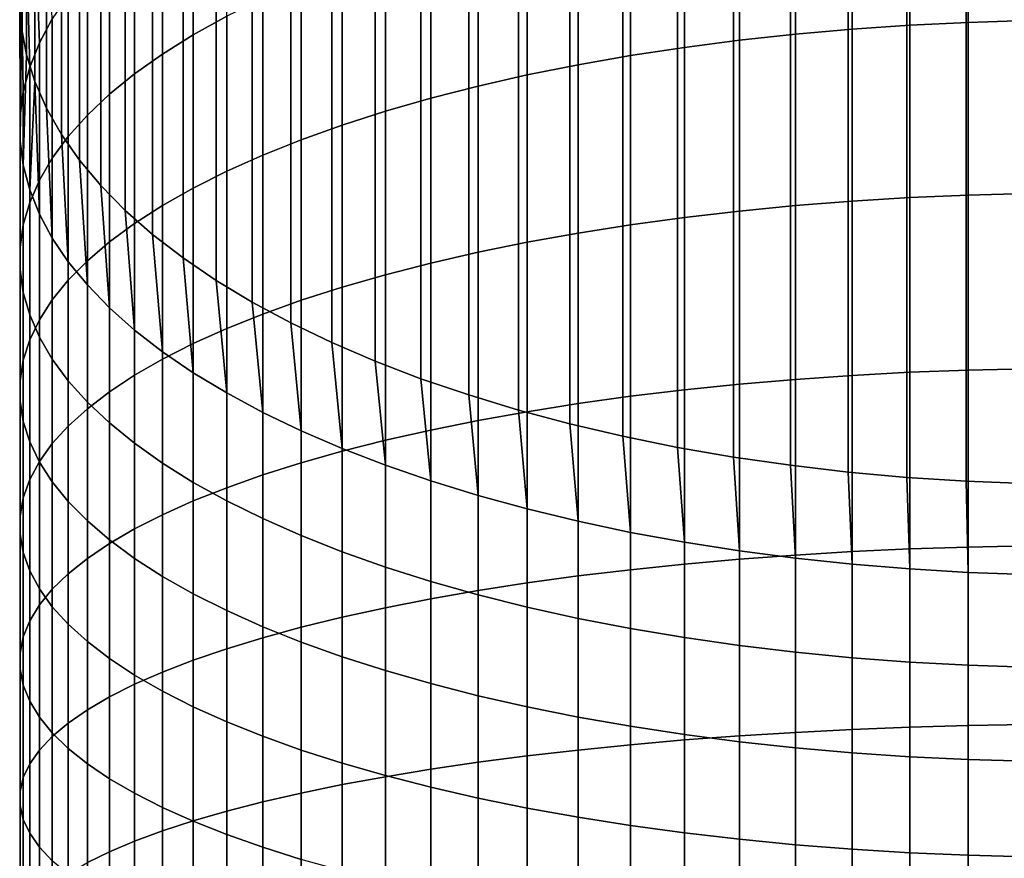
# Model space of a CAD drawing. Header units: metres. Extents: x -82 to 82, y -314 to 27.
# Tile 38 of 256: x -13 to -1, y -245 to -235. Entities that reach past the tile are written whole.
import ezdxf

# ---------------------------------------------------------------- set-up
doc = ezdxf.new("R2010")
doc.units = ezdxf.units.M
doc.layers.add('solid_K_24_41_04_000C07', color=7, linetype='CONTINUOUS')

msp = doc.modelspace()

# ---------------------------------------------------------------- linework, layer by layer
at = {"layer": 'solid_K_24_41_04_000C07'}
for points in [[(-12.979548, -234.911591, 290.451385), (-13, -234.580658, 291.100861), (-13, -24.570427, 184.095291), (-12.979548, -24.901348, 183.445831)], [(-12.918259, -235.24147, 289.803955), (-12.979548, -234.911591, 290.451385), (-12.979548, -24.901348, 183.445831), (-12.918259, -25.231228, 182.798401)], [(-12.816323, -235.56926, 289.160614), (-12.918259, -235.24147, 289.803955), (-12.918259, -25.231228, 182.798401), (-12.816323, -25.559029, 182.15506)], [(-12.674063, -235.893951, 288.523376), (-12.816323, -235.56926, 289.160614), (-12.816323, -25.559029, 182.15506), (-12.674063, -25.883718, 181.517822)], [(-12.491925, -236.214508, 287.894257), (-12.674063, -235.893951, 288.523376), (-12.674063, -25.883718, 181.517822), (-12.491925, -26.204277, 180.888687)], [(-12.270483, -236.529938, 287.275208), (-12.491925, -236.214508, 287.894257), (-12.491925, -26.204277, 180.888687), (-12.270483, -26.519693, 180.269638)], [(-12.010434, -236.839218, 286.668213), (-12.270483, -236.529938, 287.275208), (-12.270483, -26.519693, 180.269638), (-12.010434, -26.828978, 179.662643)], [(-11.712595, -237.141388, 286.075134), (-12.010434, -236.839218, 286.668213), (-12.010434, -26.828978, 179.662643), (-11.712595, -27.131155, 179.06958)], [(-11.377905, -237.435516, 285.497894), (-11.712595, -237.141388, 286.075134), (-11.712595, -27.131155, 179.06958), (-11.377905, -27.425276, 178.49234)], [(-11.007415, -237.720657, 284.938293), (-11.377905, -237.435516, 285.497894), (-11.377905, -27.425276, 178.49234), (-11.007415, -27.710415, 177.932724)], [(-10.602291, -237.995911, 284.398041), (-11.007415, -237.720657, 284.938293), (-11.007415, -27.710415, 177.932724), (-10.602291, -27.985674, 177.392502)], [(-10.163809, -238.260422, 283.878906), (-10.602291, -237.995911, 284.398041), (-10.602291, -27.985674, 177.392502), (-10.163809, -28.250187, 176.873352)], [(-9.693348, -238.513367, 283.382507), (-10.163809, -238.260422, 283.878906), (-10.163809, -28.250187, 176.873352), (-9.693348, -28.503122, 176.376938)], [(-9.192389, -238.753922, 282.91037), (-9.693348, -238.513367, 283.382507), (-9.693348, -28.503122, 176.376938), (-9.192389, -28.743685, 175.904816)], [(-8.662505, -238.981354, 282.46402), (-9.192389, -238.753922, 282.91037), (-9.192389, -28.743685, 175.904816), (-8.662505, -28.971115, 175.45845)], [(-8.105368, -239.194931, 282.04483), (-8.662505, -238.981354, 282.46402), (-8.662505, -28.971115, 175.45845), (-8.105368, -29.1847, 175.039276)], [(-7.522727, -239.393997, 281.654144), (-8.105368, -239.194931, 282.04483), (-8.105368, -29.1847, 175.039276), (-7.522727, -29.383766, 174.64859)], [(-6.916417, -239.577927, 281.293182), (-7.522727, -239.393997, 281.654144), (-7.522727, -29.383766, 174.64859), (-6.916417, -29.56769, 174.287613)], [(-6.288345, -239.746124, 280.963074), (-6.916417, -239.577927, 281.293182), (-6.916417, -29.56769, 174.287613), (-6.288345, -29.735888, 173.957504)], [(-5.640489, -239.898071, 280.664856), (-6.288345, -239.746124, 280.963074), (-6.288345, -29.735888, 173.957504), (-5.640489, -29.887835, 173.659302)], [(-4.974885, -240.033295, 280.399475), (-5.640489, -239.898071, 280.664856), (-5.640489, -29.887835, 173.659302), (-4.974885, -30.02305, 173.393921)], [(-4.293628, -240.151352, 280.167786), (-4.974885, -240.033295, 280.399475), (-4.974885, -30.02305, 173.393921), (-4.293628, -30.141109, 173.162216)], [(-3.598862, -240.251877, 279.970459), (-4.293628, -240.151352, 280.167786), (-4.293628, -30.141109, 173.162216), (-3.598862, -30.241642, 172.964905)], [(-2.892772, -240.334564, 279.808167), (-3.598862, -240.251877, 279.970459), (-3.598862, -30.241642, 172.964905), (-2.892772, -30.324331, 172.802628)], [(-2.177581, -240.399155, 279.681427), (-2.892772, -240.334564, 279.808167), (-2.892772, -30.324331, 172.802628), (-2.177581, -30.388916, 172.675873)], [(-1.455538, -240.445435, 279.590607), (-2.177581, -240.399155, 279.681427), (-2.177581, -30.388916, 172.675873), (-1.455538, -30.435194, 172.585037)], [(-0.728916, -240.473251, 279.53598), (-1.455538, -240.445435, 279.590607), (-1.455538, -30.435194, 172.585037), (-0.728916, -30.463018, 172.530426)], [(-2.13973, -234.880463, 305.211243), (-1.430107, -234.846207, 305.303497), (-1.430107, -232.767578, 304.485626), (-2.13973, -232.805374, 304.394775)], [(-1.430107, -234.846207, 305.303497), (-0.716141, -234.825607, 305.358948), (-0.716141, -232.744858, 304.540253), (-1.430107, -232.767578, 304.485626)], [(-3.537345, -234.989502, 304.917633), (-2.842854, -234.928268, 305.082489), (-2.842854, -232.858109, 304.267975), (-3.537345, -232.925644, 304.10556)], [(-2.842854, -234.928268, 305.082489), (-2.13973, -234.880463, 305.211243), (-2.13973, -232.805374, 304.394775), (-2.842854, -232.858109, 304.267975)], [(-10.883164, -234.999008, 299.120392), (-10.474946, -234.772934, 299.663971), (-10.474946, -232.911804, 298.847504), (-10.883164, -233.158691, 298.313019)], [(-4.892022, -235.151398, 304.481659), (-4.221093, -235.06395, 304.717133), (-4.221093, -233.007767, 303.908112), (-4.892022, -233.104233, 303.676178)], [(-4.221093, -235.06395, 304.717133), (-3.537345, -234.989502, 304.917633), (-3.537345, -232.925644, 304.10556), (-4.221093, -233.007767, 303.908112)], [(-5.548094, -235.251587, 304.211884), (-4.892022, -235.151398, 304.481659), (-4.892022, -233.104233, 303.676178), (-5.548094, -233.214752, 303.410461)], [(-11.25833, -235.233383, 298.556854), (-10.883164, -234.999008, 299.120392), (-10.883164, -233.158691, 298.313019), (-11.25833, -233.414612, 297.758942)], [(-6.187316, -235.364197, 303.90863), (-5.548094, -235.251587, 304.211884), (-5.548094, -233.214752, 303.410461), (-6.187316, -233.338974, 303.111786)], [(-12.602203, -234.802048, 294.755219), (-12.674063, -233.26738, 293.678345), (-12.816323, -233.592072, 293.041107), (-12.758869, -235.0952, 294.120575)], [(-6.807748, -235.488892, 303.572815), (-6.187316, -235.364197, 303.90863), (-6.187316, -233.338974, 303.111786), (-6.807748, -233.476532, 302.781036)], [(-11.599305, -235.475342, 297.975098), (-11.25833, -235.233383, 298.556854), (-11.25833, -233.414612, 297.758942), (-11.599305, -233.678818, 297.186951)], [(-7.407505, -235.625305, 303.205505), (-6.807748, -235.488892, 303.572815), (-6.807748, -233.476532, 302.781036), (-7.407505, -233.626999, 302.41925)], [(-12.758869, -235.0952, 294.120575), (-12.816323, -233.592072, 293.041107), (-12.918259, -233.919861, 292.397736), (-12.876787, -235.39151, 293.479065)], [(-11.905053, -235.724152, 297.376892), (-11.599305, -235.475342, 297.975098), (-11.599305, -233.678818, 297.186951), (-11.905053, -233.9505, 296.598785)], [(-7.984765, -235.77301, 302.807739), (-7.407505, -235.625305, 303.205505), (-7.407505, -233.626999, 302.41925), (-7.984765, -233.789932, 302.027496)], [(-8.537776, -235.931564, 302.380798), (-7.984765, -235.77301, 302.807739), (-7.984765, -233.789932, 302.027496), (-8.537776, -233.964828, 301.606964)], [(-12.876787, -235.39151, 293.479065), (-12.918259, -233.919861, 292.397736), (-12.979548, -234.249741, 291.750336), (-12.955599, -235.690109, 292.832611)], [(-12.174646, -235.979034, 296.764038), (-11.905053, -235.724152, 297.376892), (-11.905053, -233.9505, 296.598785), (-12.174646, -234.228836, 295.996185)], [(-9.064858, -236.100479, 301.925934), (-8.537776, -235.931564, 302.380798), (-8.537776, -233.964828, 301.606964), (-9.064858, -234.151169, 301.158966)], [(-9.564411, -236.279251, 301.44455), (-9.064858, -236.100479, 301.925934), (-9.064858, -234.151169, 301.158966), (-9.564411, -234.348358, 300.684814)], [(-12.955599, -235.690109, 292.832611), (-12.979548, -234.249741, 291.750336), (-13, -234.580658, 291.100861), (-12.995064, -235.990067, 292.183228)], [(-12.407265, -236.239243, 296.138397), (-12.174646, -235.979034, 296.764038), (-12.174646, -234.228836, 295.996185), (-12.407265, -234.51297, 295.381042)], [(-10.034917, -236.467331, 300.93808), (-9.564411, -236.279251, 301.44455), (-9.564411, -234.348358, 300.684814), (-10.034917, -234.555832, 300.185974)], [(-12.602203, -236.503983, 295.501862), (-12.407265, -236.239243, 296.138397), (-12.407265, -234.51297, 295.381042), (-12.602203, -234.802048, 294.755219)], [(-10.474946, -236.664139, 300.408112), (-10.034917, -236.467331, 300.93808), (-10.034917, -234.555832, 300.185974), (-10.474946, -234.772934, 299.663971)], [(-12.995064, -235.990067, 292.183228), (-13, -234.580658, 291.100861), (-12.979548, -234.911591, 290.451385), (-12.995064, -236.290482, 291.532837)], [(-12.758869, -236.77243, 294.856384), (-12.602203, -236.503983, 295.501862), (-12.602203, -234.802048, 294.755219), (-12.758869, -235.0952, 294.120575)], [(-10.883164, -236.869095, 299.856201), (-10.474946, -236.664139, 300.408112), (-10.474946, -234.772934, 299.663971), (-10.883164, -234.999008, 299.120392)], [(-12.995064, -236.290482, 291.532837), (-12.979548, -234.911591, 290.451385), (-12.918259, -235.24147, 289.803955), (-12.955599, -236.590439, 290.883453)], [(-3.537345, -237.083115, 305.649506), (-2.842854, -237.028305, 305.816589), (-2.842854, -234.928268, 305.082489), (-3.537345, -234.989502, 304.917633)], [(-2.842854, -237.028305, 305.816589), (-2.13973, -236.985489, 305.947113), (-2.13973, -234.880463, 305.211243), (-2.842854, -234.928268, 305.082489)], [(-2.13973, -236.985489, 305.947113), (-1.430107, -236.954819, 306.040588), (-1.430107, -234.846207, 305.303497), (-2.13973, -234.880463, 305.211243)], [(-1.430107, -236.954819, 306.040588), (-0.716141, -236.936371, 306.096802), (-0.716141, -234.825607, 305.358948), (-1.430107, -234.846207, 305.303497)], [(-11.25833, -237.081573, 299.284058), (-10.883164, -236.869095, 299.856201), (-10.883164, -234.999008, 299.120392), (-11.25833, -235.233383, 298.556854)], [(-4.221093, -237.14978, 305.446289), (-3.537345, -237.083115, 305.649506), (-3.537345, -234.989502, 304.917633), (-4.221093, -235.06395, 304.717133)], [(-12.876787, -237.043793, 294.203918), (-12.758869, -236.77243, 294.856384), (-12.758869, -235.0952, 294.120575), (-12.876787, -235.39151, 293.479065)], [(-5.548094, -237.317795, 304.934174), (-4.892022, -237.228088, 305.207611), (-4.892022, -235.151398, 304.481659), (-5.548094, -235.251587, 304.211884)], [(-4.892022, -237.228088, 305.207611), (-4.221093, -237.14978, 305.446289), (-4.221093, -235.06395, 304.717133), (-4.892022, -235.151398, 304.481659)], [(-12.955599, -236.590439, 290.883453), (-12.918259, -235.24147, 289.803955), (-12.816323, -235.56926, 289.160614), (-12.876787, -236.889038, 290.237)], [(-11.599305, -237.300919, 298.69339), (-11.25833, -237.081573, 299.284058), (-11.25833, -235.233383, 298.556854), (-11.599305, -235.475342, 297.975098)], [(-6.187316, -237.41864, 304.626801), (-5.548094, -237.317795, 304.934174), (-5.548094, -235.251587, 304.211884), (-6.187316, -235.364197, 303.90863)], [(-12.955599, -237.317245, 293.546448), (-12.876787, -237.043793, 294.203918), (-12.876787, -235.39151, 293.479065), (-12.955599, -235.690109, 292.832611)], [(-6.807748, -237.530304, 304.286438), (-6.187316, -237.41864, 304.626801), (-6.187316, -235.364197, 303.90863), (-6.807748, -235.488892, 303.572815)], [(-11.905053, -237.526474, 298.086029), (-11.599305, -237.300919, 298.69339), (-11.599305, -235.475342, 297.975098), (-11.905053, -235.724152, 297.376892)], [(-7.407505, -237.652451, 303.914124), (-6.807748, -237.530304, 304.286438), (-6.807748, -235.488892, 303.572815), (-7.407505, -235.625305, 303.205505)], [(-12.758869, -237.185349, 289.59549), (-12.876787, -236.889038, 290.237), (-12.816323, -235.56926, 289.160614)], [(-12.602203, -237.4785, 288.960846), (-12.758869, -237.185349, 289.59549), (-12.816323, -235.56926, 289.160614), (-12.674063, -235.893951, 288.523376)], [(-7.984765, -237.784714, 303.510986), (-7.407505, -237.652451, 303.914124), (-7.407505, -235.625305, 303.205505), (-7.984765, -235.77301, 302.807739)], [(-12.995064, -237.591934, 292.885986), (-12.955599, -237.317245, 293.546448), (-12.955599, -235.690109, 292.832611), (-12.995064, -235.990067, 292.183228)], [(-12.174646, -237.757538, 297.463806), (-11.905053, -237.526474, 298.086029), (-11.905053, -235.724152, 297.376892), (-12.174646, -235.979034, 296.764038)], [(-8.537776, -237.926682, 303.078247), (-7.984765, -237.784714, 303.510986), (-7.984765, -235.77301, 302.807739), (-8.537776, -235.931564, 302.380798)], [(-12.407265, -237.767578, 288.335022), (-12.602203, -237.4785, 288.960846), (-12.674063, -235.893951, 288.523376), (-12.491925, -236.214508, 287.894257)], [(-12.995064, -237.86705, 292.224487), (-12.995064, -237.591934, 292.885986), (-12.995064, -235.990067, 292.183228), (-12.995064, -236.290482, 291.532837)], [(-12.407265, -237.993439, 296.828583), (-12.174646, -237.757538, 297.463806), (-12.174646, -235.979034, 296.764038), (-12.407265, -236.239243, 296.138397)], [(-9.064858, -238.077927, 302.617188), (-8.537776, -237.926682, 303.078247), (-8.537776, -235.931564, 302.380798), (-9.064858, -236.100479, 301.925934)], [(-9.564411, -238.238007, 302.129272), (-9.064858, -238.077927, 302.617188), (-9.064858, -236.100479, 301.925934), (-9.564411, -236.279251, 301.44455)], [(-12.602203, -238.233429, 296.182343), (-12.407265, -237.993439, 296.828583), (-12.407265, -236.239243, 296.138397), (-12.602203, -236.503983, 295.501862)], [(-12.174646, -238.051712, 287.719879), (-12.407265, -237.767578, 288.335022), (-12.491925, -236.214508, 287.894257), (-12.270483, -236.529938, 287.275208)], [(-12.955599, -238.141754, 291.564026), (-12.995064, -237.86705, 292.224487), (-12.995064, -236.290482, 291.532837), (-12.955599, -236.590439, 290.883453)], [(-10.034917, -238.406418, 301.615936), (-9.564411, -238.238007, 302.129272), (-9.564411, -236.279251, 301.44455), (-10.034917, -236.467331, 300.93808)], [(-10.474946, -238.582657, 301.078766), (-10.034917, -238.406418, 301.615936), (-10.034917, -236.467331, 300.93808), (-10.474946, -236.664139, 300.408112)], [(-12.876787, -238.415192, 290.906555), (-12.955599, -238.141754, 291.564026), (-12.955599, -236.590439, 290.883453), (-12.876787, -236.889038, 290.237)], [(-12.758869, -238.476791, 295.527008), (-12.602203, -238.233429, 296.182343), (-12.602203, -236.503983, 295.501862), (-12.758869, -236.77243, 294.856384)], [(-11.905053, -238.330048, 287.117279), (-12.174646, -238.051712, 287.719879), (-12.270483, -236.529938, 287.275208), (-12.010434, -236.839218, 286.668213)], [(-10.883164, -238.766174, 300.519348), (-10.474946, -238.582657, 301.078766), (-10.474946, -236.664139, 300.408112), (-10.883164, -236.869095, 299.856201)], [(-12.876787, -238.722794, 294.864563), (-12.758869, -238.476791, 295.527008), (-12.758869, -236.77243, 294.856384), (-12.876787, -237.043793, 294.203918)], [(-11.599305, -238.60173, 286.529114), (-11.905053, -238.330048, 287.117279), (-12.010434, -236.839218, 286.668213), (-11.712595, -237.141388, 286.075134)], [(-12.758869, -238.686554, 290.254089), (-12.876787, -238.415192, 290.906555), (-12.876787, -236.889038, 290.237), (-12.758869, -237.185349, 289.59549)], [(-11.25833, -238.956421, 299.939453), (-10.883164, -238.766174, 300.519348), (-10.883164, -236.869095, 299.856201), (-11.25833, -237.081573, 299.284058)], [(-2.13973, -239.117325, 306.601227), (-1.430107, -239.090271, 306.695862), (-1.430107, -236.954819, 306.040588), (-2.13973, -236.985489, 305.947113)], [(-1.430107, -239.090271, 306.695862), (-0.716141, -239.07402, 306.752747), (-0.716141, -236.936371, 306.096802), (-1.430107, -236.954819, 306.040588)], [(-12.955599, -238.970688, 294.197021), (-12.876787, -238.722794, 294.864563), (-12.876787, -237.043793, 294.203918), (-12.955599, -237.317245, 293.546448)], [(-11.599305, -239.152832, 299.340759), (-11.25833, -238.956421, 299.939453), (-11.25833, -237.081573, 299.284058), (-11.599305, -237.300919, 298.69339)], [(-4.221093, -239.262192, 306.094452), (-3.537345, -239.203415, 306.300079), (-3.537345, -237.083115, 305.649506), (-4.221093, -237.14978, 305.446289)], [(-3.537345, -239.203415, 306.300079), (-2.842854, -239.155075, 306.469177), (-2.842854, -237.028305, 305.816589), (-3.537345, -237.083115, 305.649506)], [(-2.842854, -239.155075, 306.469177), (-2.13973, -239.117325, 306.601227), (-2.13973, -236.985489, 305.947113), (-2.842854, -237.028305, 305.816589)], [(-12.602203, -238.955017, 289.608612), (-12.758869, -238.686554, 290.254089), (-12.758869, -237.185349, 289.59549), (-12.602203, -237.4785, 288.960846)], [(-11.25833, -238.865936, 285.957123), (-11.599305, -238.60173, 286.529114), (-11.712595, -237.141388, 286.075134), (-11.377905, -237.435516, 285.497894)], [(-4.892022, -239.331238, 305.852936), (-4.221093, -239.262192, 306.094452), (-4.221093, -237.14978, 305.446289), (-4.892022, -237.228088, 305.207611)], [(-12.995064, -239.219711, 293.526459), (-12.955599, -238.970688, 294.197021), (-12.955599, -237.317245, 293.546448), (-12.995064, -237.591934, 292.885986)], [(-11.905053, -239.354797, 298.725159), (-11.599305, -239.152832, 299.340759), (-11.599305, -237.300919, 298.69339), (-11.905053, -237.526474, 298.086029)], [(-6.187316, -239.499237, 305.265228), (-5.548094, -239.410339, 305.576233), (-5.548094, -237.317795, 304.934174), (-6.187316, -237.41864, 304.626801)], [(-5.548094, -239.410339, 305.576233), (-4.892022, -239.331238, 305.852936), (-4.892022, -237.228088, 305.207611), (-5.548094, -237.317795, 304.934174)], [(-10.883164, -239.121872, 285.403046), (-11.25833, -238.865936, 285.957123), (-11.377905, -237.435516, 285.497894), (-11.007415, -237.720657, 284.938293)], [(-6.807748, -239.597702, 304.920807), (-6.187316, -239.499237, 305.265228), (-6.187316, -237.41864, 304.626801), (-6.807748, -237.530304, 304.286438)], [(-12.407265, -239.219742, 288.972107), (-12.602203, -238.955017, 289.608612), (-12.602203, -237.4785, 288.960846), (-12.407265, -237.767578, 288.335022)], [(-12.174646, -239.561707, 298.094482), (-11.905053, -239.354797, 298.725159), (-11.905053, -237.526474, 298.086029), (-12.174646, -237.757538, 297.463806)], [(-7.407505, -239.705399, 304.544067), (-6.807748, -239.597702, 304.920807), (-6.807748, -237.530304, 304.286438), (-7.407505, -237.652451, 303.914124)], [(-12.995064, -239.469116, 292.854858), (-12.995064, -239.219711, 293.526459), (-12.995064, -237.591934, 292.885986), (-12.995064, -237.86705, 292.224487)], [(-7.984765, -239.822021, 304.136108), (-7.407505, -239.705399, 304.544067), (-7.407505, -237.652451, 303.914124), (-7.984765, -237.784714, 303.510986)], [(-12.407265, -239.772934, 297.450653), (-12.174646, -239.561707, 298.094482), (-12.174646, -237.757538, 297.463806), (-12.407265, -237.993439, 296.828583)], [(-12.174646, -239.47995, 288.346466), (-12.407265, -239.219742, 288.972107), (-12.407265, -237.767578, 288.335022), (-12.174646, -238.051712, 287.719879)], [(-10.474946, -239.368744, 284.868591), (-10.883164, -239.121872, 285.403046), (-11.007415, -237.720657, 284.938293), (-10.602291, -237.995911, 284.398041)], [(-8.537776, -239.947205, 303.698212), (-7.984765, -239.822021, 304.136108), (-7.984765, -237.784714, 303.510986), (-8.537776, -237.926682, 303.078247)], [(-12.955599, -239.71814, 292.184265), (-12.995064, -239.469116, 292.854858), (-12.995064, -237.86705, 292.224487), (-12.955599, -238.141754, 291.564026)], [(-9.064858, -240.080566, 303.231689), (-8.537776, -239.947205, 303.698212), (-8.537776, -237.926682, 303.078247), (-9.064858, -238.077927, 302.617188)], [(-12.602203, -239.987823, 296.795624), (-12.407265, -239.772934, 297.450653), (-12.407265, -237.993439, 296.828583), (-12.602203, -238.233429, 296.182343)], [(-11.905053, -239.734848, 287.733582), (-12.174646, -239.47995, 288.346466), (-12.174646, -238.051712, 287.719879), (-11.905053, -238.330048, 287.117279)], [(-10.034917, -239.605804, 284.355347), (-10.474946, -239.368744, 284.868591), (-10.602291, -237.995911, 284.398041), (-10.163809, -238.260422, 283.878906)], [(-12.876787, -239.966034, 291.516754), (-12.955599, -239.71814, 292.184265), (-12.955599, -238.141754, 291.564026), (-12.876787, -238.415192, 290.906555)], [(-9.564411, -240.22171, 302.737946), (-9.064858, -240.080566, 303.231689), (-9.064858, -238.077927, 302.617188), (-9.564411, -238.238007, 302.129272)], [(-12.758869, -240.20575, 296.131378), (-12.602203, -239.987823, 296.795624), (-12.602203, -238.233429, 296.182343), (-12.758869, -238.476791, 295.527008)], [(-9.564411, -239.832352, 283.864868), (-10.034917, -239.605804, 284.355347), (-10.163809, -238.260422, 283.878906), (-9.693348, -238.513367, 283.382507)], [(-10.034917, -240.370193, 302.218506), (-9.564411, -240.22171, 302.737946), (-9.564411, -238.238007, 302.129272), (-10.034917, -238.406418, 301.615936)], [(-12.758869, -240.212036, 290.854309), (-12.876787, -239.966034, 291.516754), (-12.876787, -238.415192, 290.906555), (-12.758869, -238.686554, 290.254089)], [(-11.599305, -239.983643, 287.135376), (-11.905053, -239.734848, 287.733582), (-11.905053, -238.330048, 287.117279), (-11.599305, -238.60173, 286.529114)], [(-10.474946, -240.525589, 301.674927), (-10.034917, -240.370193, 302.218506), (-10.034917, -238.406418, 301.615936), (-10.474946, -238.582657, 301.078766)], [(-12.876787, -240.426025, 295.459961), (-12.758869, -240.20575, 296.131378), (-12.758869, -238.476791, 295.527008), (-12.876787, -238.722794, 294.864563)], [(-9.064858, -240.047684, 283.398682), (-9.564411, -239.832352, 283.864868), (-9.693348, -238.513367, 283.382507), (-9.192389, -238.753922, 282.91037)], [(-11.25833, -240.225601, 286.553619), (-11.599305, -239.983643, 287.135376), (-11.599305, -238.60173, 286.529114), (-11.25833, -238.865936, 285.957123)], [(-10.883164, -240.687408, 301.108887), (-10.474946, -240.525589, 301.674927), (-10.474946, -238.582657, 301.078766), (-10.883164, -238.766174, 300.519348)], [(-12.955599, -240.647995, 294.783356), (-12.876787, -240.426025, 295.459961), (-12.876787, -238.722794, 294.864563), (-12.955599, -238.970688, 294.197021)], [(-12.602203, -240.455399, 290.198975), (-12.758869, -240.212036, 290.854309), (-12.758869, -238.686554, 290.254089), (-12.602203, -238.955017, 289.608612)], [(-11.25833, -240.855148, 300.522064), (-10.883164, -240.687408, 301.108887), (-10.883164, -238.766174, 300.519348), (-11.25833, -238.956421, 299.939453)], [(-8.537776, -240.25116, 282.958191), (-9.064858, -240.047684, 283.398682), (-9.192389, -238.753922, 282.91037), (-8.662505, -238.981354, 282.46402)], [(-10.883164, -240.459976, 285.990082), (-11.25833, -240.225601, 286.553619), (-11.25833, -238.865936, 285.957123), (-10.883164, -239.121872, 285.403046)], [(-12.995064, -240.870972, 294.103668), (-12.955599, -240.647995, 294.783356), (-12.955599, -238.970688, 294.197021), (-12.995064, -239.219711, 293.526459)], [(-12.407265, -240.695404, 289.552704), (-12.602203, -240.455399, 290.198975), (-12.602203, -238.955017, 289.608612), (-12.407265, -239.219742, 288.972107)], [(-11.599305, -241.028336, 299.91626), (-11.25833, -240.855148, 300.522064), (-11.25833, -238.956421, 299.939453), (-11.599305, -239.152832, 299.340759)], [(-7.984765, -240.442139, 282.544739), (-8.537776, -240.25116, 282.958191), (-8.662505, -238.981354, 282.46402), (-8.105368, -239.194931, 282.04483)], [(-10.474946, -240.686066, 285.446503), (-10.883164, -240.459976, 285.990082), (-10.883164, -239.121872, 285.403046), (-10.474946, -239.368744, 284.868591)], [(-2.842854, -241.30542, 307.039276), (-2.13973, -241.272797, 307.172699), (-2.13973, -239.117325, 306.601227), (-2.842854, -239.155075, 306.469177)], [(-2.13973, -241.272797, 307.172699), (-1.430107, -241.24942, 307.26828), (-1.430107, -239.090271, 306.695862), (-2.13973, -239.117325, 306.601227)], [(-1.430107, -241.24942, 307.26828), (-0.716141, -241.235367, 307.325745), (-0.716141, -239.07402, 306.752747), (-1.430107, -239.090271, 306.695862)], [(-12.995064, -241.094299, 293.422974), (-12.995064, -240.870972, 294.103668), (-12.995064, -239.219711, 293.526459), (-12.995064, -239.469116, 292.854858)], [(-12.174646, -240.93129, 288.917511), (-12.407265, -240.695404, 289.552704), (-12.407265, -239.219742, 288.972107), (-12.174646, -239.47995, 288.346466)], [(-11.905053, -241.206406, 299.293304), (-11.599305, -241.028336, 299.91626), (-11.599305, -239.152832, 299.340759), (-11.905053, -239.354797, 298.725159)], [(-7.407505, -240.620056, 282.159546), (-7.984765, -240.442139, 282.544739), (-8.105368, -239.194931, 282.04483), (-7.522727, -239.393997, 281.654144)], [(-4.221093, -241.39801, 306.660706), (-3.537345, -241.347214, 306.868439), (-3.537345, -239.203415, 306.300079), (-4.221093, -239.262192, 306.094452)], [(-3.537345, -241.347214, 306.868439), (-2.842854, -241.30542, 307.039276), (-2.842854, -239.155075, 306.469177), (-3.537345, -239.203415, 306.300079)], [(-12.174646, -241.38884, 298.655121), (-11.905053, -241.206406, 299.293304), (-11.905053, -239.354797, 298.725159), (-12.174646, -239.561707, 298.094482)], [(-10.034917, -240.903168, 284.9245), (-10.474946, -240.686066, 285.446503), (-10.474946, -239.368744, 284.868591), (-10.034917, -239.605804, 284.355347)], [(-5.548094, -241.526062, 306.137177), (-4.892022, -241.457703, 306.416718), (-4.892022, -239.331238, 305.852936), (-5.548094, -239.410339, 305.576233)], [(-4.892022, -241.457703, 306.416718), (-4.221093, -241.39801, 306.660706), (-4.221093, -239.262192, 306.094452), (-4.892022, -239.331238, 305.852936)], [(-12.955599, -241.317276, 292.743286), (-12.995064, -241.094299, 293.422974), (-12.995064, -239.469116, 292.854858), (-12.955599, -239.71814, 292.184265)], [(-11.905053, -241.162354, 288.295258), (-12.174646, -240.93129, 288.917511), (-12.174646, -239.47995, 288.346466), (-11.905053, -239.734848, 287.733582)], [(-6.807748, -240.784363, 281.803833), (-7.407505, -240.620056, 282.159546), (-7.522727, -239.393997, 281.654144), (-6.916417, -239.577927, 281.293182)], [(-6.807748, -241.688019, 305.475006), (-6.187316, -241.602921, 305.822937), (-6.187316, -239.499237, 305.265228), (-6.807748, -239.597702, 304.920807)], [(-6.187316, -241.602921, 305.822937), (-5.548094, -241.526062, 306.137177), (-5.548094, -239.410339, 305.576233), (-6.187316, -239.499237, 305.265228)], [(-12.407265, -241.575089, 298.003632), (-12.174646, -241.38884, 298.655121), (-12.174646, -239.561707, 298.094482), (-12.407265, -239.772934, 297.450653)], [(-9.564411, -241.110626, 284.425659), (-10.034917, -240.903168, 284.9245), (-10.034917, -239.605804, 284.355347), (-9.564411, -239.832352, 283.864868)], [(-7.407505, -241.781113, 305.09436), (-6.807748, -241.688019, 305.475006), (-6.807748, -239.597702, 304.920807), (-7.407505, -239.705399, 304.544067)], [(-6.187316, -240.93457, 281.478638), (-6.807748, -240.784363, 281.803833), (-6.916417, -239.577927, 281.293182), (-6.288345, -239.746124, 280.963074)], [(-12.876787, -241.539246, 292.066711), (-12.955599, -241.317276, 292.743286), (-12.955599, -239.71814, 292.184265), (-12.876787, -239.966034, 291.516754)], [(-11.599305, -241.387909, 287.687897), (-11.905053, -241.162354, 288.295258), (-11.905053, -239.734848, 287.733582), (-11.599305, -239.983643, 287.135376)], [(-7.984765, -241.881912, 304.68222), (-7.407505, -241.781113, 305.09436), (-7.407505, -239.705399, 304.544067), (-7.984765, -239.822021, 304.136108)], [(-12.602203, -241.764572, 297.34079), (-12.407265, -241.575089, 298.003632), (-12.407265, -239.772934, 297.450653), (-12.602203, -239.987823, 296.795624)], [(-9.064858, -241.307831, 283.951538), (-9.564411, -241.110626, 284.425659), (-9.564411, -239.832352, 283.864868), (-9.064858, -240.047684, 283.398682)], [(-8.537776, -241.990112, 304.239838), (-7.984765, -241.881912, 304.68222), (-7.984765, -239.822021, 304.136108), (-8.537776, -239.947205, 303.698212)], [(-5.548094, -241.070221, 281.184967), (-6.187316, -240.93457, 281.478638), (-6.288345, -239.746124, 280.963074), (-5.640489, -239.898071, 280.664856)], [(-12.758869, -241.759521, 291.395264), (-12.876787, -241.539246, 292.066711), (-12.876787, -239.966034, 291.516754), (-12.758869, -240.212036, 290.854309)], [(-9.064858, -242.105392, 303.768524), (-8.537776, -241.990112, 304.239838), (-8.537776, -239.947205, 303.698212), (-9.064858, -240.080566, 303.231689)], [(-4.892022, -241.190887, 280.923706), (-5.548094, -241.070221, 281.184967), (-5.640489, -239.898071, 280.664856), (-4.974885, -240.033295, 280.399475)], [(-12.758869, -241.956711, 296.66864), (-12.602203, -241.764572, 297.34079), (-12.602203, -239.987823, 296.795624), (-12.758869, -240.20575, 296.131378)], [(-11.25833, -241.607254, 287.09726), (-11.599305, -241.387909, 287.687897), (-11.599305, -239.983643, 287.135376), (-11.25833, -240.225601, 286.553619)], [(-9.564411, -242.227402, 303.269714), (-9.064858, -242.105392, 303.768524), (-9.064858, -240.080566, 303.231689), (-9.564411, -240.22171, 302.737946)], [(-8.537776, -241.494156, 283.50351), (-9.064858, -241.307831, 283.951538), (-9.064858, -240.047684, 283.398682), (-8.537776, -240.25116, 282.958191)], [(-4.221093, -241.296234, 280.695648), (-4.892022, -241.190887, 280.923706), (-4.974885, -240.033295, 280.399475), (-4.293628, -240.151352, 280.167786)], [(-12.876787, -242.15094, 295.989227), (-12.758869, -241.956711, 296.66864), (-12.758869, -240.20575, 296.131378), (-12.876787, -240.426025, 295.459961)], [(-12.602203, -241.977448, 290.731018), (-12.758869, -241.759521, 291.395264), (-12.758869, -240.212036, 290.854309), (-12.602203, -240.455399, 290.198975)], [(-3.537345, -241.38591, 280.501526), (-4.221093, -241.296234, 280.695648), (-4.293628, -240.151352, 280.167786), (-3.598862, -240.251877, 279.970459)], [(-10.883164, -241.819733, 286.525116), (-11.25833, -241.607254, 287.09726), (-11.25833, -240.225601, 286.553619), (-10.883164, -240.459976, 285.990082)], [(-10.034917, -242.355743, 302.744904), (-9.564411, -242.227402, 303.269714), (-9.564411, -240.22171, 302.737946), (-10.034917, -240.370193, 302.218506)], [(-7.984765, -241.669052, 283.083008), (-8.537776, -241.494156, 283.50351), (-8.537776, -240.25116, 282.958191), (-7.984765, -240.442139, 282.544739)], [(-2.842854, -241.459656, 280.341858), (-3.537345, -241.38591, 280.501526), (-3.598862, -240.251877, 279.970459), (-2.892772, -240.334564, 279.808167)], [(-2.13973, -241.517242, 280.217163), (-2.842854, -241.459656, 280.341858), (-2.892772, -240.334564, 279.808167), (-2.177581, -240.399155, 279.681427)], [(-12.955599, -242.346649, 295.304596), (-12.876787, -242.15094, 295.989227), (-12.876787, -240.426025, 295.459961), (-12.955599, -240.647995, 294.783356)], [(-12.407265, -242.192337, 290.075989), (-12.602203, -241.977448, 290.731018), (-12.602203, -240.455399, 290.198975), (-12.407265, -240.695404, 289.552704)], [(-10.474946, -242.024689, 285.973206), (-10.883164, -241.819733, 286.525116), (-10.883164, -240.459976, 285.990082), (-10.474946, -240.686066, 285.446503)], [(-10.474946, -242.490067, 302.19574), (-10.034917, -242.355743, 302.744904), (-10.034917, -240.370193, 302.218506), (-10.474946, -240.525589, 301.674927)], [(-7.407505, -241.831985, 282.691254), (-7.984765, -241.669052, 283.083008), (-7.984765, -240.442139, 282.544739), (-7.407505, -240.620056, 282.159546)], [(-1.430107, -241.558517, 280.127838), (-2.13973, -241.517242, 280.217163), (-2.177581, -240.399155, 279.681427), (-1.455538, -240.445435, 279.590607)], [(-0.716141, -241.583313, 280.074127), (-1.430107, -241.558517, 280.127838), (-1.455538, -240.445435, 279.590607), (-0.728916, -240.473251, 279.53598)], [(-10.883164, -242.629929, 301.623871), (-10.474946, -242.490067, 302.19574), (-10.474946, -240.525589, 301.674927), (-10.883164, -240.687408, 301.108887)], [(-12.995064, -242.543259, 294.616821), (-12.955599, -242.346649, 295.304596), (-12.955599, -240.647995, 294.783356), (-12.995064, -240.870972, 294.103668)], [(-12.174646, -242.403564, 289.432159), (-12.407265, -242.192337, 290.075989), (-12.407265, -240.695404, 289.552704), (-12.174646, -240.93129, 288.917511)], [(-11.25833, -242.774933, 301.031036), (-10.883164, -242.629929, 301.623871), (-10.883164, -240.687408, 301.108887), (-11.25833, -240.855148, 300.522064)], [(-10.034917, -242.221497, 285.443207), (-10.474946, -242.024689, 285.973206), (-10.474946, -240.686066, 285.446503), (-10.034917, -240.903168, 284.9245)], [(-6.807748, -241.982452, 282.329437), (-7.407505, -241.831985, 282.691254), (-7.407505, -240.620056, 282.159546), (-6.807748, -240.784363, 281.803833)], [(-6.187316, -242.12001, 281.998718), (-6.807748, -241.982452, 282.329437), (-6.807748, -240.784363, 281.803833), (-6.187316, -240.93457, 281.478638)], [(-12.995064, -242.740173, 293.927979), (-12.995064, -242.543259, 294.616821), (-12.995064, -240.870972, 294.103668), (-12.995064, -241.094299, 293.422974)], [(-11.905053, -242.610474, 288.801483), (-12.174646, -242.403564, 289.432159), (-12.174646, -240.93129, 288.917511), (-11.905053, -241.162354, 288.295258)], [(-11.599305, -242.924622, 300.419006), (-11.25833, -242.774933, 301.031036), (-11.25833, -240.855148, 300.522064), (-11.599305, -241.028336, 299.91626)], [(-9.564411, -242.409576, 284.936768), (-10.034917, -242.221497, 285.443207), (-10.034917, -240.903168, 284.9245), (-9.564411, -241.110626, 284.425659)], [(-5.548094, -242.244232, 281.700012), (-6.187316, -242.12001, 281.998718), (-6.187316, -240.93457, 281.478638), (-5.548094, -241.070221, 281.184967)], [(-11.905053, -243.078552, 299.789673), (-11.599305, -242.924622, 300.419006), (-11.599305, -241.028336, 299.91626), (-11.905053, -241.206406, 299.293304)], [(-12.955599, -242.936783, 293.240204), (-12.995064, -242.740173, 293.927979), (-12.995064, -241.094299, 293.422974), (-12.955599, -241.317276, 292.743286)], [(-11.599305, -242.812439, 288.185883), (-11.905053, -242.610474, 288.801483), (-11.905053, -241.162354, 288.295258), (-11.599305, -241.387909, 287.687897)], [(-9.064858, -242.588348, 284.455353), (-9.564411, -242.409576, 284.936768), (-9.564411, -241.110626, 284.425659), (-9.064858, -241.307831, 283.951538)], [(-4.892022, -242.354752, 281.434296), (-5.548094, -242.244232, 281.700012), (-5.548094, -241.070221, 281.184967), (-4.892022, -241.190887, 280.923706)], [(-12.174646, -243.236237, 299.144897), (-11.905053, -243.078552, 299.789673), (-11.905053, -241.206406, 299.293304), (-12.174646, -241.38884, 298.655121)], [(-4.221093, -242.451218, 281.202362), (-4.892022, -242.354752, 281.434296), (-4.892022, -241.190887, 280.923706), (-4.221093, -241.296234, 280.695648)], [(-3.537345, -242.53334, 281.004913), (-4.221093, -242.451218, 281.202362), (-4.221093, -241.296234, 280.695648), (-3.537345, -241.38591, 280.501526)], [(-2.842854, -243.476166, 307.526031), (-2.13973, -243.4487, 307.660614), (-2.13973, -241.272797, 307.172699), (-2.842854, -241.30542, 307.039276)], [(-2.13973, -243.4487, 307.660614), (-1.430107, -243.429016, 307.757019), (-1.430107, -241.24942, 307.26828), (-2.13973, -241.272797, 307.172699)], [(-1.430107, -243.429016, 307.757019), (-0.716141, -243.417191, 307.815002), (-0.716141, -241.235367, 307.325745), (-1.430107, -241.24942, 307.26828)], [(-12.876787, -243.132492, 292.555573), (-12.955599, -242.936783, 293.240204), (-12.955599, -241.317276, 292.743286), (-12.876787, -241.539246, 292.066711)], [(-12.407265, -243.397232, 298.486725), (-12.174646, -243.236237, 299.144897), (-12.174646, -241.38884, 298.655121), (-12.407265, -241.575089, 298.003632)], [(-11.25833, -243.00885, 287.587189), (-11.599305, -242.812439, 288.185883), (-11.599305, -241.387909, 287.687897), (-11.25833, -241.607254, 287.09726)], [(-8.537776, -242.757263, 284.000488), (-9.064858, -242.588348, 284.455353), (-9.064858, -241.307831, 283.951538), (-8.537776, -241.494156, 283.50351)], [(-4.892022, -243.604309, 306.898071), (-4.221093, -243.554092, 307.144196), (-4.221093, -241.39801, 306.660706), (-4.892022, -241.457703, 306.416718)], [(-4.221093, -243.554092, 307.144196), (-3.537345, -243.511322, 307.353729), (-3.537345, -241.347214, 306.868439), (-4.221093, -241.39801, 306.660706)], [(-3.537345, -243.511322, 307.353729), (-2.842854, -243.476166, 307.526031), (-2.842854, -241.30542, 307.039276), (-3.537345, -241.347214, 306.868439)], [(-2.842854, -242.600876, 280.842529), (-3.537345, -242.53334, 281.004913), (-3.537345, -241.38591, 280.501526), (-2.842854, -241.459656, 280.341858)], [(-12.758869, -243.326721, 291.87616), (-12.876787, -243.132492, 292.555573), (-12.876787, -241.539246, 292.066711), (-12.758869, -241.759521, 291.395264)], [(-7.984765, -242.915817, 283.573547), (-8.537776, -242.757263, 284.000488), (-8.537776, -241.494156, 283.50351), (-7.984765, -241.669052, 283.083008)], [(-6.187316, -243.726532, 306.299133), (-5.548094, -243.66185, 306.616089), (-5.548094, -241.526062, 306.137177), (-6.187316, -241.602921, 305.822937)], [(-5.548094, -243.66185, 306.616089), (-4.892022, -243.604309, 306.898071), (-4.892022, -241.457703, 306.416718), (-5.548094, -241.526062, 306.137177)], [(-2.13973, -242.653625, 280.715698), (-2.842854, -242.600876, 280.842529), (-2.842854, -241.459656, 280.341858), (-2.13973, -241.517242, 280.217163)], [(-1.430107, -242.691406, 280.624847), (-2.13973, -242.653625, 280.715698), (-2.13973, -241.517242, 280.217163), (-1.430107, -241.558517, 280.127838)], [(-12.602203, -243.561005, 297.817078), (-12.407265, -243.397232, 298.486725), (-12.407265, -241.575089, 298.003632), (-12.602203, -241.764572, 297.34079)], [(-10.883164, -243.199097, 287.007294), (-11.25833, -243.00885, 287.587189), (-11.25833, -241.607254, 287.09726), (-10.883164, -241.819733, 286.525116)], [(-6.807748, -243.798157, 305.948151), (-6.187316, -243.726532, 306.299133), (-6.187316, -241.602921, 305.822937), (-6.807748, -241.688019, 305.475006)], [(-0.716141, -242.714127, 280.570221), (-1.430107, -242.691406, 280.624847), (-1.430107, -241.558517, 280.127838), (-0.716141, -241.583313, 280.074127)], [(-12.602203, -243.518875, 291.20401), (-12.758869, -243.326721, 291.87616), (-12.758869, -241.759521, 291.395264), (-12.602203, -241.977448, 290.731018)], [(-12.758869, -243.727097, 297.138), (-12.602203, -243.561005, 297.817078), (-12.602203, -241.764572, 297.34079), (-12.758869, -241.956711, 296.66864)], [(-7.407505, -243.063522, 283.175812), (-7.984765, -242.915817, 283.573547), (-7.984765, -241.669052, 283.083008), (-7.407505, -241.831985, 282.691254)], [(-7.984765, -243.961334, 305.148529), (-7.407505, -243.876511, 305.56424), (-7.407505, -241.781113, 305.09436), (-7.984765, -241.881912, 304.68222)], [(-7.407505, -243.876511, 305.56424), (-6.807748, -243.798157, 305.948151), (-6.807748, -241.688019, 305.475006), (-7.407505, -241.781113, 305.09436)], [(-10.474946, -243.382614, 286.447876), (-10.883164, -243.199097, 287.007294), (-10.883164, -241.819733, 286.525116), (-10.474946, -242.024689, 285.973206)], [(-8.537776, -244.052399, 304.702271), (-7.984765, -243.961334, 305.148529), (-7.984765, -241.881912, 304.68222), (-8.537776, -241.990112, 304.239838)], [(-6.807748, -243.199936, 282.808472), (-7.407505, -243.063522, 283.175812), (-7.407505, -241.831985, 282.691254), (-6.807748, -241.982452, 282.329437)], [(-12.876787, -243.894974, 296.451599), (-12.758869, -243.727097, 297.138), (-12.758869, -241.956711, 296.66864), (-12.876787, -242.15094, 295.989227)], [(-12.407265, -243.708344, 290.541168), (-12.602203, -243.518875, 291.20401), (-12.602203, -241.977448, 290.731018), (-12.407265, -242.192337, 290.075989)], [(-9.064858, -244.149429, 304.226868), (-8.537776, -244.052399, 304.702271), (-8.537776, -241.990112, 304.239838), (-9.064858, -242.105392, 303.768524)], [(-6.187316, -243.324631, 282.472687), (-6.807748, -243.199936, 282.808472), (-6.807748, -241.982452, 282.329437), (-6.187316, -242.12001, 281.998718)], [(-10.034917, -243.558853, 285.910706), (-10.474946, -243.382614, 286.447876), (-10.474946, -242.024689, 285.973206), (-10.034917, -242.221497, 285.443207)], [(-9.564411, -244.25209, 303.723724), (-9.064858, -244.149429, 304.226868), (-9.064858, -242.105392, 303.768524), (-9.564411, -242.227402, 303.269714)], [(-5.548094, -243.437241, 282.169434), (-6.187316, -243.324631, 282.472687), (-6.187316, -242.12001, 281.998718), (-5.548094, -242.244232, 281.700012)], [(-12.955599, -244.064148, 295.759918), (-12.876787, -243.894974, 296.451599), (-12.876787, -242.15094, 295.989227), (-12.955599, -242.346649, 295.304596)], [(-12.174646, -243.894592, 289.889679), (-12.407265, -243.708344, 290.541168), (-12.407265, -242.192337, 290.075989), (-12.174646, -242.403564, 289.432159)], [(-9.564411, -243.727264, 285.397369), (-10.034917, -243.558853, 285.910706), (-10.034917, -242.221497, 285.443207), (-9.564411, -242.409576, 284.936768)], [(-10.034917, -244.360123, 303.194366), (-9.564411, -244.25209, 303.723724), (-9.564411, -242.227402, 303.269714), (-10.034917, -242.355743, 302.744904)], [(-4.892022, -243.53743, 281.899658), (-5.548094, -243.437241, 282.169434), (-5.548094, -242.244232, 281.700012), (-4.892022, -242.354752, 281.434296)], [(-12.995064, -244.234085, 295.065094), (-12.955599, -244.064148, 295.759918), (-12.955599, -242.346649, 295.304596), (-12.995064, -242.543259, 294.616821)], [(-10.474946, -244.47316, 302.640442), (-10.034917, -244.360123, 303.194366), (-10.034917, -242.355743, 302.744904), (-10.474946, -242.490067, 302.19574)], [(-4.221093, -243.624878, 281.664154), (-4.892022, -243.53743, 281.899658), (-4.892022, -242.354752, 281.434296), (-4.221093, -242.451218, 281.202362)], [(-11.905053, -244.077026, 289.251495), (-12.174646, -243.894592, 289.889679), (-12.174646, -242.403564, 289.432159), (-11.905053, -242.610474, 288.801483)], [(-10.883164, -244.590881, 302.063599), (-10.474946, -244.47316, 302.640442), (-10.474946, -242.490067, 302.19574), (-10.883164, -242.629929, 301.623871)], [(-9.064858, -243.887344, 284.909454), (-9.564411, -243.727264, 285.397369), (-9.564411, -242.409576, 284.936768), (-9.064858, -242.588348, 284.455353)], [(-3.537345, -243.699341, 281.463684), (-4.221093, -243.624878, 281.664154), (-4.221093, -242.451218, 281.202362), (-3.537345, -242.53334, 281.004913)], [(-12.995064, -244.404297, 294.369171), (-12.995064, -244.234085, 295.065094), (-12.995064, -242.543259, 294.616821), (-12.995064, -242.740173, 293.927979)], [(-11.599305, -244.255096, 288.62854), (-11.905053, -244.077026, 289.251495), (-11.905053, -242.610474, 288.801483), (-11.599305, -242.812439, 288.185883)], [(-8.537776, -244.038589, 284.448425), (-9.064858, -243.887344, 284.909454), (-9.064858, -242.588348, 284.455353), (-8.537776, -242.757263, 284.000488)], [(-2.842854, -243.760559, 281.298828), (-3.537345, -243.699341, 281.463684), (-3.537345, -242.53334, 281.004913), (-2.842854, -242.600876, 280.842529)], [(-2.13973, -243.80838, 281.170074), (-2.842854, -243.760559, 281.298828), (-2.842854, -242.600876, 280.842529), (-2.13973, -242.653625, 280.715698)], [(-12.955599, -244.574249, 293.674347), (-12.995064, -244.404297, 294.369171), (-12.995064, -242.740173, 293.927979), (-12.955599, -242.936783, 293.240204)], [(-11.25833, -244.712906, 301.465607), (-10.883164, -244.590881, 302.063599), (-10.883164, -242.629929, 301.623871), (-11.25833, -242.774933, 301.031036)], [(-1.430107, -243.842636, 281.07782), (-2.13973, -243.80838, 281.170074), (-2.13973, -242.653625, 280.715698), (-1.430107, -242.691406, 280.624847)], [(-0.716141, -243.86322, 281.022339), (-1.430107, -243.842636, 281.07782), (-1.430107, -242.691406, 280.624847), (-0.716141, -242.714127, 280.570221)], [(-11.599305, -244.838898, 300.848267), (-11.25833, -244.712906, 301.465607), (-11.25833, -242.774933, 301.031036), (-11.599305, -242.924622, 300.419006)], [(-11.25833, -244.428284, 288.022736), (-11.599305, -244.255096, 288.62854), (-11.599305, -242.812439, 288.185883), (-11.25833, -243.00885, 287.587189)], [(-7.984765, -244.180557, 284.015656), (-8.537776, -244.038589, 284.448425), (-8.537776, -242.757263, 284.000488), (-7.984765, -242.915817, 283.573547)], [(-12.876787, -244.743408, 292.982666), (-12.955599, -244.574249, 293.674347), (-12.955599, -242.936783, 293.240204), (-12.876787, -243.132492, 292.555573)], [(-11.905053, -244.96843, 300.21344), (-11.599305, -244.838898, 300.848267), (-11.599305, -242.924622, 300.419006), (-11.905053, -243.078552, 299.789673)], [(-7.407505, -244.31282, 283.612518), (-7.984765, -244.180557, 284.015656), (-7.984765, -242.915817, 283.573547), (-7.407505, -243.063522, 283.175812)], [(-12.174646, -245.101151, 299.56308), (-11.905053, -244.96843, 300.21344), (-11.905053, -243.078552, 299.789673), (-12.174646, -243.236237, 299.144897)], [(-10.883164, -244.596039, 287.435944), (-11.25833, -244.428284, 288.022736), (-11.25833, -243.00885, 287.587189), (-10.883164, -243.199097, 287.007294)], [(-6.807748, -244.434967, 283.240204), (-7.407505, -244.31282, 283.612518), (-7.407505, -243.063522, 283.175812), (-6.807748, -243.199936, 282.808472)], [(-12.758869, -244.911301, 292.296265), (-12.876787, -244.743408, 292.982666), (-12.876787, -243.132492, 292.555573), (-12.758869, -243.326721, 291.87616)], [(-10.474946, -244.757843, 286.869873), (-10.883164, -244.596039, 287.435944), (-10.883164, -243.199097, 287.007294), (-10.474946, -243.382614, 286.447876)], [(-6.187316, -244.546631, 282.899841), (-6.807748, -244.434967, 283.240204), (-6.807748, -243.199936, 282.808472), (-6.187316, -243.324631, 282.472687)], [(-12.602203, -245.077377, 291.617188), (-12.758869, -244.911301, 292.296265), (-12.758869, -243.326721, 291.87616), (-12.602203, -243.518875, 291.20401)], [(-12.407265, -245.236633, 298.89917), (-12.174646, -245.101151, 299.56308), (-12.174646, -243.236237, 299.144897), (-12.407265, -243.397232, 298.486725)], [(-5.548094, -244.647461, 282.592499), (-6.187316, -244.546631, 282.899841), (-6.187316, -243.324631, 282.472687), (-5.548094, -243.437241, 282.169434)], [(-12.602203, -245.374481, 298.223724), (-12.407265, -245.236633, 298.89917), (-12.407265, -243.397232, 298.486725), (-12.602203, -243.561005, 297.817078)], [(-10.034917, -244.913239, 286.326294), (-10.474946, -244.757843, 286.869873), (-10.474946, -243.382614, 286.447876), (-10.034917, -243.558853, 285.910706)], [(-4.892022, -244.737183, 282.319031), (-5.548094, -244.647461, 282.592499), (-5.548094, -243.437241, 282.169434), (-4.892022, -243.53743, 281.899658)], [(-2.842854, -245.664047, 307.928741), (-2.13973, -245.6418, 308.06427), (-2.13973, -243.4487, 307.660614), (-2.842854, -243.476166, 307.526031)], [(-2.13973, -245.6418, 308.06427), (-1.430107, -245.625854, 308.161377), (-1.430107, -243.429016, 307.757019), (-2.13973, -243.4487, 307.660614)], [(-1.430107, -245.625854, 308.161377), (-0.716141, -245.616272, 308.219757), (-0.716141, -243.417191, 307.815002), (-1.430107, -243.429016, 307.757019)], [(-12.758869, -245.514252, 297.538757), (-12.602203, -245.374481, 298.223724), (-12.602203, -243.561005, 297.817078), (-12.758869, -243.727097, 297.138)], [(-12.407265, -245.241165, 290.94754), (-12.602203, -245.077377, 291.617188), (-12.602203, -243.518875, 291.20401), (-12.407265, -243.708344, 290.541168)], [(-9.564411, -245.061737, 285.806854), (-10.034917, -244.913239, 286.326294), (-10.034917, -243.558853, 285.910706), (-9.564411, -243.727264, 285.397369)], [(-4.221093, -244.815475, 282.080353), (-4.892022, -244.737183, 282.319031), (-4.892022, -243.53743, 281.899658), (-4.221093, -243.624878, 281.664154)], [(-4.892022, -245.767899, 307.296295), (-4.221093, -245.727188, 307.544159), (-4.221093, -243.554092, 307.144196), (-4.892022, -243.604309, 306.898071)], [(-4.221093, -245.727188, 307.544159), (-3.537345, -245.692551, 307.755188), (-3.537345, -243.511322, 307.353729), (-4.221093, -243.554092, 307.144196)], [(-3.537345, -245.692551, 307.755188), (-2.842854, -245.664047, 307.928741), (-2.842854, -243.476166, 307.526031), (-3.537345, -243.511322, 307.353729)], [(-6.187316, -245.866928, 306.693085), (-5.548094, -245.814514, 307.012299), (-5.548094, -243.66185, 306.616089), (-6.187316, -243.726532, 306.299133)], [(-5.548094, -245.814514, 307.012299), (-4.892022, -245.767899, 307.296295), (-4.892022, -243.604309, 306.898071), (-5.548094, -243.66185, 306.616089)], [(-3.537345, -244.882141, 281.877167), (-4.221093, -244.815475, 282.080353), (-4.221093, -243.624878, 281.664154), (-3.537345, -243.699341, 281.463684)], [(-2.842854, -244.936966, 281.710052), (-3.537345, -244.882141, 281.877167), (-3.537345, -243.699341, 281.463684), (-2.842854, -243.760559, 281.298828)], [(-12.876787, -245.655548, 296.846405), (-12.758869, -245.514252, 297.538757), (-12.758869, -243.727097, 297.138), (-12.876787, -243.894974, 296.451599)], [(-12.174646, -245.402145, 290.289368), (-12.407265, -245.241165, 290.94754), (-12.407265, -243.708344, 290.541168), (-12.174646, -243.894592, 289.889679)], [(-9.064858, -245.202866, 285.31311), (-9.564411, -245.061737, 285.806854), (-9.564411, -243.727264, 285.397369), (-9.064858, -243.887344, 284.909454)], [(-7.407505, -245.988449, 305.952942), (-6.807748, -245.924973, 306.33963), (-6.807748, -243.798157, 305.948151), (-7.407505, -243.876511, 305.56424)], [(-6.807748, -245.924973, 306.33963), (-6.187316, -245.866928, 306.693085), (-6.187316, -243.726532, 306.299133), (-6.807748, -243.798157, 305.948151)], [(-2.13973, -244.979782, 281.579559), (-2.842854, -244.936966, 281.710052), (-2.842854, -243.760559, 281.298828), (-2.13973, -243.80838, 281.170074)], [(-1.430107, -245.010452, 281.486053), (-2.13973, -244.979782, 281.579559), (-2.13973, -243.80838, 281.170074), (-1.430107, -243.842636, 281.07782)], [(-12.955599, -245.797928, 296.148712), (-12.876787, -245.655548, 296.846405), (-12.876787, -243.894974, 296.451599), (-12.955599, -244.064148, 295.759918)], [(-11.905053, -245.559845, 289.644623), (-12.174646, -245.402145, 290.289368), (-12.174646, -243.894592, 289.889679), (-11.905053, -244.077026, 289.251495)], [(-8.537776, -245.336243, 284.846588), (-9.064858, -245.202866, 285.31311), (-9.064858, -243.887344, 284.909454), (-8.537776, -244.038589, 284.448425)], [(-7.984765, -246.05719, 305.534271), (-7.407505, -245.988449, 305.952942), (-7.407505, -243.876511, 305.56424), (-7.984765, -243.961334, 305.148529)], [(-0.716141, -245.0289, 281.42984), (-1.430107, -245.010452, 281.486053), (-1.430107, -243.842636, 281.07782), (-0.716141, -243.86322, 281.022339)], [(-12.995064, -245.940948, 295.447815), (-12.955599, -245.797928, 296.148712), (-12.955599, -244.064148, 295.759918), (-12.995064, -244.234085, 295.065094)], [(-9.064858, -246.209595, 304.606049), (-8.537776, -246.130981, 305.084869), (-8.537776, -244.052399, 304.702271), (-9.064858, -244.149429, 304.226868)], [(-8.537776, -246.130981, 305.084869), (-7.984765, -246.05719, 305.534271), (-7.984765, -243.961334, 305.148529), (-8.537776, -244.052399, 304.702271)], [(-7.984765, -245.461411, 284.408691), (-8.537776, -245.336243, 284.846588), (-8.537776, -244.038589, 284.448425), (-7.984765, -244.180557, 284.015656)], [(-11.599305, -245.71376, 289.015259), (-11.905053, -245.559845, 289.644623), (-11.905053, -244.077026, 289.251495), (-11.599305, -244.255096, 288.62854)], [(-9.564411, -246.292801, 304.099335), (-9.064858, -246.209595, 304.606049), (-9.064858, -244.149429, 304.226868), (-9.564411, -244.25209, 303.723724)], [(-7.407505, -245.578033, 284.000763), (-7.984765, -245.461411, 284.408691), (-7.984765, -244.180557, 284.015656), (-7.407505, -244.31282, 283.612518)], [(-12.995064, -246.084198, 294.74588), (-12.995064, -245.940948, 295.447815), (-12.995064, -244.234085, 295.065094), (-12.995064, -244.404297, 294.369171)], [(-11.25833, -245.863449, 288.403229), (-11.599305, -245.71376, 289.015259), (-11.599305, -244.255096, 288.62854), (-11.25833, -244.428284, 288.022736)], [(-10.034917, -246.380325, 303.566223), (-9.564411, -246.292801, 304.099335), (-9.564411, -244.25209, 303.723724), (-10.034917, -244.360123, 303.194366)], [(-12.955599, -246.227219, 294.045013), (-12.995064, -246.084198, 294.74588), (-12.995064, -244.404297, 294.369171), (-12.955599, -244.574249, 293.674347)], [(-10.474946, -246.471924, 303.008331), (-10.034917, -246.380325, 303.566223), (-10.034917, -244.360123, 303.194366), (-10.474946, -244.47316, 302.640442)], [(-6.807748, -245.68573, 283.623993), (-7.407505, -245.578033, 284.000763), (-7.407505, -244.31282, 283.612518), (-6.807748, -244.434967, 283.240204)], [(-10.883164, -246.008453, 287.810394), (-11.25833, -245.863449, 288.403229), (-11.25833, -244.428284, 288.022736), (-10.883164, -244.596039, 287.435944)], [(-10.883164, -246.567322, 302.427368), (-10.474946, -246.471924, 303.008331), (-10.474946, -244.47316, 302.640442), (-10.883164, -244.590881, 302.063599)], [(-6.187316, -245.784195, 283.279602), (-6.807748, -245.68573, 283.623993), (-6.807748, -244.434967, 283.240204), (-6.187316, -244.546631, 282.899841)], [(-12.876787, -246.369598, 293.347321), (-12.955599, -246.227219, 294.045013), (-12.955599, -244.574249, 293.674347), (-12.876787, -244.743408, 292.982666)], [(-11.25833, -246.666199, 301.825104), (-10.883164, -246.567322, 302.427368), (-10.883164, -244.590881, 302.063599), (-11.25833, -244.712906, 301.465607)], [(-10.474946, -246.148331, 287.238525), (-10.883164, -246.008453, 287.810394), (-10.883164, -244.596039, 287.435944), (-10.474946, -244.757843, 286.869873)], [(-5.548094, -245.873108, 282.968567), (-6.187316, -245.784195, 283.279602), (-6.187316, -244.546631, 282.899841), (-5.548094, -244.647461, 282.592499)], [(-4.892022, -245.952194, 282.691864), (-5.548094, -245.873108, 282.968567), (-5.548094, -244.647461, 282.592499), (-4.892022, -244.737183, 282.319031)], [(-12.758869, -246.510895, 292.654938), (-12.876787, -246.369598, 293.347321), (-12.876787, -244.743408, 292.982666), (-12.758869, -244.911301, 292.296265)], [(-11.599305, -246.76828, 301.203369), (-11.25833, -246.666199, 301.825104), (-11.25833, -244.712906, 301.465607), (-11.599305, -244.838898, 300.848267)], [(-10.034917, -246.282639, 286.689362), (-10.474946, -246.148331, 287.238525), (-10.474946, -244.757843, 286.869873), (-10.034917, -244.913239, 286.326294)], [(-4.221093, -246.02124, 282.450348), (-4.892022, -245.952194, 282.691864), (-4.892022, -244.737183, 282.319031), (-4.221093, -244.815475, 282.080353)], [(-11.905053, -246.87326, 300.564026), (-11.599305, -246.76828, 301.203369), (-11.599305, -244.838898, 300.848267), (-11.905053, -244.96843, 300.21344)], [(-3.537345, -246.080017, 282.24472), (-4.221093, -246.02124, 282.450348), (-4.221093, -244.815475, 282.080353), (-3.537345, -244.882141, 281.877167)], [(-2.842854, -246.128357, 282.075623), (-3.537345, -246.080017, 282.24472), (-3.537345, -244.882141, 281.877167), (-2.842854, -244.936966, 281.710052)], [(-12.602203, -246.650665, 291.969971), (-12.758869, -246.510895, 292.654938), (-12.758869, -244.911301, 292.296265), (-12.602203, -245.077377, 291.617188)], [(-12.174646, -246.980804, 299.909058), (-11.905053, -246.87326, 300.564026), (-11.905053, -244.96843, 300.21344), (-12.174646, -245.101151, 299.56308)], [(-9.564411, -246.410995, 286.164551), (-10.034917, -246.282639, 286.689362), (-10.034917, -244.913239, 286.326294), (-9.564411, -245.061737, 285.806854)], [(-2.13973, -246.166107, 281.943573), (-2.842854, -246.128357, 282.075623), (-2.842854, -244.936966, 281.710052), (-2.13973, -244.979782, 281.579559)], [(-1.430107, -246.193161, 281.848969), (-2.13973, -246.166107, 281.943573), (-2.13973, -244.979782, 281.579559), (-1.430107, -245.010452, 281.486053)], [(-0.716141, -246.209427, 281.792084), (-1.430107, -246.193161, 281.848969), (-1.430107, -245.010452, 281.486053), (-0.716141, -245.0289, 281.42984)]]:
    msp.add_3dface(points, dxfattribs=at)

doc.saveas('drawing.dxf')
